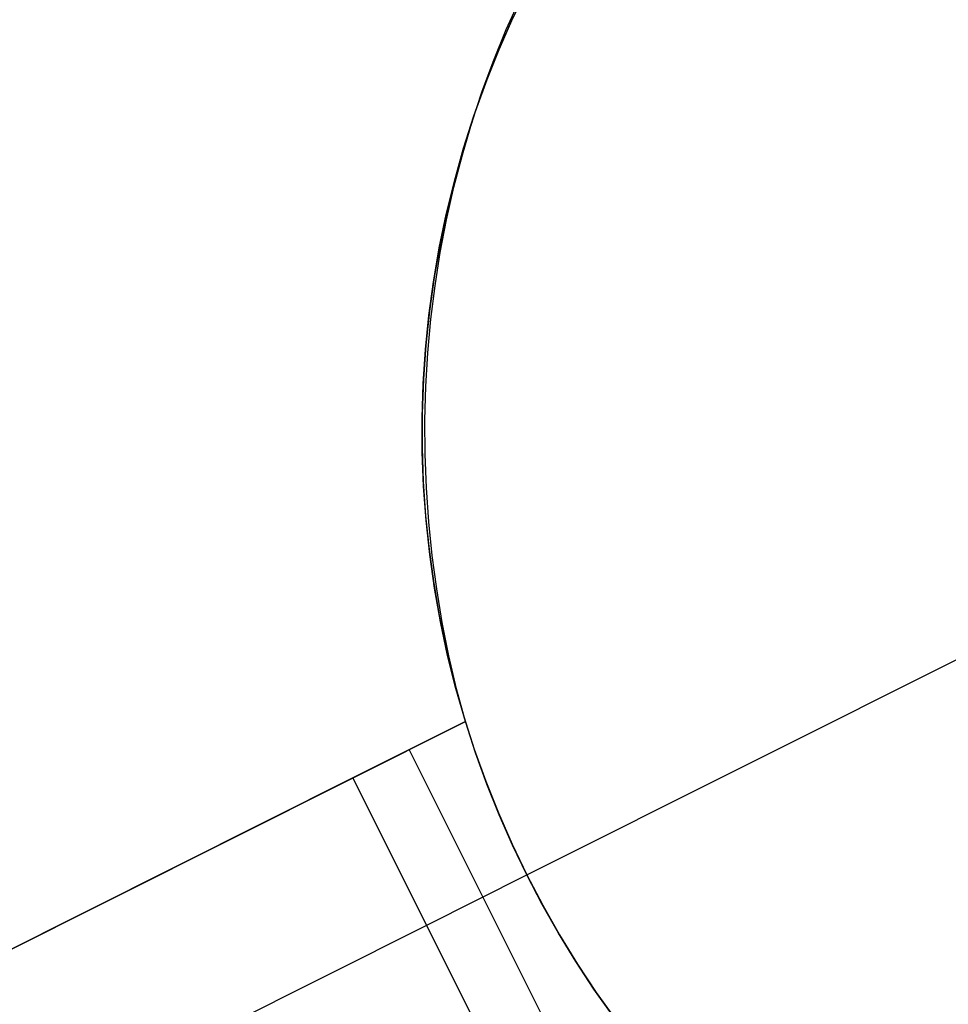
# Model space of a CAD drawing. Header units: millimetres. Extents: x 6049 to 7254, y -11340 to -10297.
# Tile 228 of 237: x 6739.66 to 6742.48, y -10666.37 to -10663.39. Entities that reach past the tile are written whole.
import ezdxf

# ---------------------------------------------------------------- set-up
doc = ezdxf.new("R2010")
doc.units = ezdxf.units.MM
doc.layers.add('color', color=7, linetype='Continuous')

msp = doc.modelspace()

# ---------------------------------------------------------------- linework, layer by layer
at = {"layer": 'color', "color": 254, "true_color": 0xcad1ee}
for p, q in [((6741.1538, -10663.3898, 3.1843), (6741.1986, -10663.2962, 3.1843)), ((6741.1373, -10663.4177, 13.4445), (6741.1782, -10663.3265, 13.4203)), ((6741.1373, -10663.4177, 13.4445), (6741.1782, -10663.3265, 13.4203)), ((6741.1123, -10663.4849, 3.1843), (6741.1538, -10663.3898, 3.1843)), ((6741.1587, -10663.3792, -7.3), (6741.1169, -10663.4739, -7.3)), ((6741.1587, -10663.3792, -7.3), (6741.1169, -10663.4739, -7.3)), ((6741.0994, -10663.5105, 13.4675), (6741.1373, -10663.4177, 13.4445)), ((6741.0994, -10663.5105, 13.4675), (6741.1373, -10663.4177, 13.4445)), ((6741.0741, -10663.5813, 3.1843), (6741.1123, -10663.4849, 3.1843)), ((6741.1169, -10663.4739, -7.3), (6741.0784, -10663.57, -7.3)), ((6741.1169, -10663.4739, -7.3), (6741.0784, -10663.57, -7.3)), ((6741.0645, -10663.6048, 13.4893), (6741.0994, -10663.5105, 13.4675)), ((6741.0645, -10663.6048, 13.4893), (6741.0994, -10663.5105, 13.4675)), ((6741.0392, -10663.679, 3.1843), (6741.0741, -10663.5813, 3.1843)), ((6741.0784, -10663.57, -7.3), (6741.0432, -10663.6674, -7.3)), ((6741.0784, -10663.57, -7.3), (6741.0432, -10663.6674, -7.3)), ((6741.0328, -10663.7005, 13.5098), (6741.0645, -10663.6048, 13.4893)), ((6741.0328, -10663.7005, 13.5098), (6741.0645, -10663.6048, 13.4893)), ((6741.0432, -10663.6674, -7.3), (6741.0114, -10663.766, -7.3)), ((6741.0432, -10663.6674, -7.3), (6741.0114, -10663.766, -7.3)), ((6741.0041, -10663.7974, 13.5292), (6741.0328, -10663.7005, 13.5098)), ((6741.0041, -10663.7974, 13.5292), (6741.0328, -10663.7005, 13.5098)), ((6741.0078, -10663.7779, 3.1843), (6741.0392, -10663.679, 3.1843)), ((6741.0114, -10663.766, -7.3), (6740.983, -10663.8656, -7.3)), ((6741.0114, -10663.766, -7.3), (6740.983, -10663.8656, -7.3)), ((6740.9798, -10663.8778, 3.1843), (6741.0078, -10663.7779, 3.1843)), ((6740.9786, -10663.8954, 13.5472), (6741.0041, -10663.7974, 13.5292)), ((6740.9786, -10663.8954, 13.5472), (6741.0041, -10663.7974, 13.5292)), ((6740.9552, -10663.9786, 3.1843), (6740.9798, -10663.8778, 3.1843)), ((6740.983, -10663.8656, -7.3), (6740.958, -10663.9661, -7.3)), ((6740.983, -10663.8656, -7.3), (6740.958, -10663.9661, -7.3)), ((6740.9563, -10663.9944, 13.564), (6740.9786, -10663.8954, 13.5472)), ((6740.9563, -10663.9944, 13.564), (6740.9786, -10663.8954, 13.5472)), ((6740.958, -10663.9661, -7.3), (6740.9366, -10664.0674, -7.3)), ((6740.958, -10663.9661, -7.3), (6740.9366, -10664.0674, -7.3)), ((6740.9342, -10664.0802, 3.1843), (6740.9552, -10663.9786, 3.1843)), ((6740.9372, -10664.0942, 13.5794), (6740.9563, -10663.9944, 13.564)), ((6740.9372, -10664.0942, 13.5794), (6740.9563, -10663.9944, 13.564)), ((6740.9166, -10664.1824, 3.1843), (6740.9342, -10664.0802, 3.1843)), ((6740.9366, -10664.0674, -7.3), (6740.9187, -10664.1694, -7.3)), ((6740.9366, -10664.0674, -7.3), (6740.9187, -10664.1694, -7.3)), ((6740.9213, -10664.1949, 13.5935), (6740.9372, -10664.0942, 13.5794)), ((6740.9213, -10664.1949, 13.5935), (6740.9372, -10664.0942, 13.5794)), ((6740.9027, -10664.2852, 3.1843), (6740.9166, -10664.1824, 3.1843)), ((6740.9187, -10664.1694, -7.3), (6740.9043, -10664.272, -7.3)), ((6740.9187, -10664.1694, -7.3), (6740.9043, -10664.272, -7.3)), ((6740.9087, -10664.2962, 13.6063), (6740.9213, -10664.1949, 13.5935)), ((6740.9087, -10664.2962, 13.6063), (6740.9213, -10664.1949, 13.5935)), ((6740.9043, -10664.272, -7.3), (6740.8934, -10664.375, -7.3)), ((6740.9043, -10664.272, -7.3), (6740.8934, -10664.375, -7.3)), ((6740.8922, -10664.3884, 3.1843), (6740.9027, -10664.2852, 3.1843)), ((6740.8994, -10664.398, 13.6177), (6740.9087, -10664.2962, 13.6063)), ((6740.8994, -10664.398, 13.6177), (6740.9087, -10664.2962, 13.6063)), ((6740.8854, -10664.492, 3.1843), (6740.8922, -10664.3884, 3.1843)), ((6740.8934, -10664.375, -7.3), (6740.8861, -10664.4783, -7.3)), ((6740.8934, -10664.375, -7.3), (6740.8861, -10664.4783, -7.3)), ((6740.8934, -10664.5002, 13.6277), (6740.8994, -10664.398, 13.6177)), ((6740.8934, -10664.5002, 13.6277), (6740.8994, -10664.398, 13.6177)), ((6740.8861, -10664.4783, -7.3), (6740.8824, -10664.5818, -7.3)), ((6740.8861, -10664.4783, -7.3), (6740.8824, -10664.5818, -7.3)), ((6740.8821, -10664.5957, 3.1843), (6740.8854, -10664.492, 3.1843)), ((6740.8906, -10664.6026, 13.6363), (6740.8934, -10664.5002, 13.6277)), ((6740.8906, -10664.6026, 13.6363), (6740.8934, -10664.5002, 13.6277)), ((6740.8825, -10664.6994, 3.1843), (6740.8821, -10664.5957, 3.1843)), ((6740.8824, -10664.5818, -7.3), (6740.8822, -10664.6853, -7.3)), ((6740.8824, -10664.5818, -7.3), (6740.8822, -10664.6853, -7.3)), ((6740.8912, -10664.7052, 13.6436), (6740.8906, -10664.6026, 13.6363)), ((6740.8912, -10664.7052, 13.6436), (6740.8906, -10664.6026, 13.6363)), ((6740.8822, -10664.6853, -7.3), (6740.8856, -10664.7888, -7.3)), ((6740.8822, -10664.6853, -7.3), (6740.8856, -10664.7888, -7.3)), ((6740.8864, -10664.8031, 3.1843), (6740.8825, -10664.6994, 3.1843)), ((6740.895, -10664.8079, 13.6494), (6740.8912, -10664.7052, 13.6436)), ((6740.895, -10664.8079, 13.6494), (6740.8912, -10664.7052, 13.6436)), ((6740.8856, -10664.7888, -7.3), (6740.8926, -10664.8922, -7.3)), ((6740.8856, -10664.7888, -7.3), (6740.8926, -10664.8922, -7.3)), ((6740.8939, -10664.9065, 3.1843), (6740.8864, -10664.8031, 3.1843)), ((6740.9022, -10664.9104, 13.6538), (6740.895, -10664.8079, 13.6494)), ((6740.9022, -10664.9104, 13.6538), (6740.895, -10664.8079, 13.6494)), ((6740.8926, -10664.8922, -7.3), (6740.9032, -10664.9952, -7.3)), ((6740.8926, -10664.8922, -7.3), (6740.9032, -10664.9952, -7.3)), ((6740.905, -10665.0097, 3.1843), (6740.8939, -10664.9065, 3.1843)), ((6740.9126, -10665.0127, 13.6567), (6740.9022, -10664.9104, 13.6538)), ((6740.9126, -10665.0127, 13.6567), (6740.9022, -10664.9104, 13.6538)), ((6740.9032, -10664.9952, -7.3), (6740.9173, -10665.0978, -7.3)), ((6740.9032, -10664.9952, -7.3), (6740.9173, -10665.0978, -7.3)), ((6740.9196, -10665.1124, 3.1843), (6740.905, -10665.0097, 3.1843)), ((6740.9263, -10665.1146, 13.6583), (6740.9126, -10665.0127, 13.6567)), ((6740.9263, -10665.1146, 13.6583), (6740.9126, -10665.0127, 13.6567)), ((6740.9173, -10665.0978, -7.3), (6740.9349, -10665.1999, -7.3)), ((6740.9173, -10665.0978, -7.3), (6740.9349, -10665.1999, -7.3)), ((6740.9378, -10665.2145, 3.1843), (6740.9196, -10665.1124, 3.1843)), ((6740.9432, -10665.2161, 13.6584), (6740.9263, -10665.1146, 13.6583)), ((6740.9432, -10665.2161, 13.6584), (6740.9263, -10665.1146, 13.6583)), ((6740.9349, -10665.1999, -7.3), (6740.9561, -10665.3012, -7.3)), ((6740.9349, -10665.1999, -7.3), (6740.9561, -10665.3012, -7.3)), ((6741.1998, -10665.9821, -7.3), (6742.7643, -10665.1981, -7.3)), ((6740.9595, -10665.316, 3.1843), (6740.9378, -10665.2145, 3.1843)), ((6740.9634, -10665.3169, 13.6571), (6740.9432, -10665.2161, 13.6584)), ((6740.9634, -10665.3169, 13.6571), (6740.9432, -10665.2161, 13.6584)), ((6740.9561, -10665.3012, -7.3), (6740.9807, -10665.4018, -7.3)), ((6740.9561, -10665.3012, -7.3), (6740.9807, -10665.4018, -7.3)), ((6740.9846, -10665.4166, 3.1843), (6740.9595, -10665.316, 3.1843)), ((6740.9867, -10665.4171, 13.6544), (6740.9634, -10665.3169, 13.6571)), ((6740.9867, -10665.4171, 13.6544), (6740.9634, -10665.3169, 13.6571)), ((6740.9807, -10665.4018, -7.3), (6741.0088, -10665.5015, -7.3)), ((6740.9807, -10665.4018, -7.3), (6741.0088, -10665.5015, -7.3)), ((6741.0133, -10665.5163, 3.1843), (6740.9846, -10665.4166, 3.1843)), ((6741.0133, -10665.5163, 13.6502), (6740.9867, -10665.4171, 13.6544)), ((6741.0133, -10665.5163, 13.6502), (6740.9867, -10665.4171, 13.6544)), ((6732.9297, -10669.5676, 17.3099), (6741.0133, -10665.5163, 13.6502)), ((6732.9297, -10669.5676, 17.3099), (6741.0133, -10665.5163, 13.6502)), ((6741.0133, -10665.5163, 9.0049), (6736.3854, -10667.8357, 9.0049)), ((6741.0133, -10665.5163, 0.7), (6740.672, -10665.6874, 0.7)), ((6741.0133, -10665.5163, 0.7), (6740.672, -10665.6874, 0.7)), ((6741.0088, -10665.5015, -7.3), (6741.0403, -10665.6002, -7.3)), ((6741.0088, -10665.5015, -7.3), (6741.0403, -10665.6002, -7.3)), ((6741.0443, -10665.6119, 0.7), (6741.0133, -10665.5163, 0.7)), ((6741.0133, -10665.5163, 0.7), (6741.0133, -10665.5163, 13.6502)), ((6741.0133, -10665.5163, 0.7), (6741.0133, -10665.5163, 13.6502)), ((6741.0443, -10665.6119, 0.7), (6741.0133, -10665.5163, 0.7)), ((6741.2907, -10666.4959, 0.7), (6740.8427, -10665.6018, 0.7)), ((6741.0403, -10665.6002, -7.3), (6741.0752, -10665.6977, -7.3)), ((6741.0403, -10665.6002, -7.3), (6741.0752, -10665.6977, -7.3)), ((6741.0785, -10665.7064, 0.7), (6741.0443, -10665.6119, 0.7)), ((6741.0785, -10665.7064, 0.7), (6741.0443, -10665.6119, 0.7)), ((6740.672, -10665.6874, 0.7), (6732.9297, -10669.5676, 15.7)), ((6740.672, -10665.6874, 0.7), (6732.9297, -10669.5676, 15.7)), ((6741.1201, -10666.5814, 0.7), (6740.672, -10665.6874, 0.7)), ((6741.1201, -10666.5814, 0.7), (6740.672, -10665.6874, 0.7)), ((6741.0752, -10665.6977, -7.3), (6741.1135, -10665.7939, -7.3)), ((6741.0752, -10665.6977, -7.3), (6741.1135, -10665.7939, -7.3)), ((6741.1159, -10665.7996, 0.7), (6741.0785, -10665.7064, 0.7)), ((6741.1159, -10665.7996, 0.7), (6741.0785, -10665.7064, 0.7)), ((6741.1135, -10665.7939, -7.3), (6741.155, -10665.8888, -7.3)), ((6741.1135, -10665.7939, -7.3), (6741.155, -10665.8888, -7.3)), ((6741.1563, -10665.8916, 0.7), (6741.1159, -10665.7996, 0.7)), ((6741.1563, -10665.8916, 0.7), (6741.1159, -10665.7996, 0.7)), ((6741.155, -10665.8888, -7.3), (6741.1998, -10665.9821, -7.3)), ((6741.155, -10665.8888, -7.3), (6741.1998, -10665.9821, -7.3)), ((6741.1998, -10665.9821, 0.7), (6741.1563, -10665.8916, 0.7)), ((6741.1998, -10665.9821, 0.7), (6741.1563, -10665.8916, 0.7)), ((6740.8961, -10666.1344, 0.7), (6741.1998, -10665.9821, 0.7)), ((6741.1998, -10665.9821, -7.3), (6741.1998, -10665.9821, 0.7)), ((6741.1998, -10665.9821, -7.3), (6741.1998, -10665.9821, 0.7)), ((6741.2463, -10666.0712, 0.7), (6741.1998, -10665.9821, 0.7)), ((6741.1998, -10665.9821, -7.3), (6741.2478, -10666.0739, -7.3)), ((6741.1998, -10665.9821, -7.3), (6741.2478, -10666.0739, -7.3)), ((6741.2463, -10666.0712, 0.7), (6741.1998, -10665.9821, 0.7)), ((6741.2958, -10666.1586, 0.7), (6741.2463, -10666.0712, 0.7)), ((6741.2958, -10666.1586, 0.7), (6741.2463, -10666.0712, 0.7)), ((6741.2478, -10666.0739, -7.3), (6741.2989, -10666.164, -7.3)), ((6741.2478, -10666.0739, -7.3), (6741.2989, -10666.164, -7.3)), ((6733.1537, -10670.0146, 15.7), (6740.8961, -10666.1344, 0.7)), ((6741.3482, -10666.2444, 0.7), (6741.2958, -10666.1586, 0.7)), ((6741.3482, -10666.2444, 0.7), (6741.2958, -10666.1586, 0.7)), ((6741.2989, -10666.164, -7.3), (6741.3531, -10666.2522, -7.3)), ((6741.2989, -10666.164, -7.3), (6741.3531, -10666.2522, -7.3)), ((6741.4034, -10666.3283, 0.7), (6741.3482, -10666.2444, 0.7)), ((6741.4034, -10666.3283, 0.7), (6741.3482, -10666.2444, 0.7)), ((6741.3531, -10666.2522, -7.3), (6741.4104, -10666.3385, -7.3)), ((6741.3531, -10666.2522, -7.3), (6741.4104, -10666.3385, -7.3)), ((6741.4613, -10666.4103, 0.7), (6741.4034, -10666.3283, 0.7)), ((6741.4613, -10666.4103, 0.7), (6741.4034, -10666.3283, 0.7)), ((6741.4104, -10666.3385, -7.3), (6741.4705, -10666.4228, -7.3)), ((6741.4104, -10666.3385, -7.3), (6741.4705, -10666.4228, -7.3))]:
    msp.add_line(p, q, dxfattribs=at)

doc.saveas('drawing.dxf')
